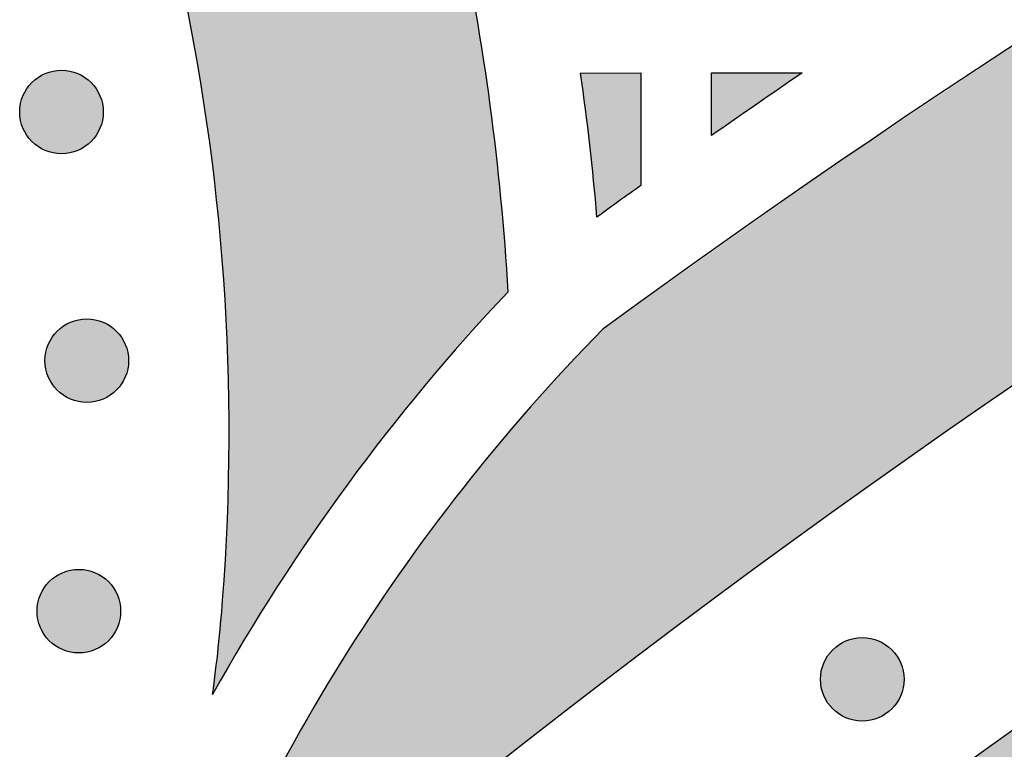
# Model space of a CAD drawing. Header units: millimetres. Extents: x -3873 to -97, y 912 to 4165.
# Tile 218 of 256: x -3596 to -3554, y 1773 to 1804. Entities that reach past the tile are written whole.
import ezdxf

# ---------------------------------------------------------------- set-up
doc = ezdxf.new("R2010")
doc.units = ezdxf.units.MM
doc.layers.add('pattern', color=7, linetype='Continuous', true_color=0x000000)

msp = doc.modelspace()

# ---------------------------------------------------------------- hatches: boundary and pattern name
at = {"layer": 'pattern'}
for points in [[(-3590.232, 1760.037), (-3584.211, 1765.154), (-3578.072, 1770.166), (-3571.816, 1775.068), (-3565.448, 1779.858), (-3558.969, 1784.531), (-3552.384, 1789.083), (-3545.695, 1793.512), (-3538.906, 1797.813), (-3532.021, 1801.983), (-3525.043, 1806.02), (-3517.977, 1809.919), (-3510.826, 1813.679), (-3503.594, 1817.297), (-3496.286, 1820.769), (-3488.906, 1824.095), (-3481.459, 1827.27), (-3473.949, 1830.295), (-3466.381, 1833.166), (-3458.76, 1835.882), (-3451.089, 1838.442), (-3443.375, 1840.844), (-3435.622, 1843.087), (-3427.835, 1845.171), (-3420.019, 1847.095), (-3412.178, 1848.859), (-3404.318, 1850.461), (-3396.443, 1851.903), (-3388.558, 1853.184), (-3380.669, 1854.305), (-3372.78, 1855.266), (-3364.895, 1856.068), (-3357.02, 1856.711), (-3358.983, 1857.641), (-3360.976, 1858.52), (-3362.996, 1859.348), (-3365.041, 1860.122), (-3367.11, 1860.842), (-3369.199, 1861.507), (-3371.307, 1862.116), (-3373.431, 1862.668), (-3375.569, 1863.163), (-3377.719, 1863.599), (-3379.878, 1863.978), (-3382.045, 1864.298), (-3384.216, 1864.559), (-3386.389, 1864.762), (-3388.563, 1864.906), (-3390.734, 1864.991), (-3402.798, 1862.959), (-3414.835, 1860.562), (-3426.827, 1857.799), (-3438.758, 1854.671), (-3450.61, 1851.181), (-3462.369, 1847.331), (-3474.017, 1843.125), (-3485.539, 1838.569), (-3496.918, 1833.668), (-3508.14, 1828.43), (-3519.189, 1822.861), (-3530.051, 1816.972), (-3540.712, 1810.77), (-3551.16, 1804.267), (-3561.381, 1797.473), (-3571.364, 1790.401), (-3572.91, 1788.783), (-3574.415, 1787.12), (-3575.878, 1785.412), (-3577.295, 1783.661), (-3578.665, 1781.868), (-3579.987, 1780.037), (-3581.259, 1778.168), (-3582.479, 1776.264), (-3583.646, 1774.327), (-3584.759, 1772.359), (-3585.815, 1770.362), (-3586.815, 1768.34), (-3587.758, 1766.294), (-3588.642, 1764.226), (-3589.467, 1762.14)], [(-3548.425, 1762.569), (-3542.562, 1766.72), (-3536.603, 1770.771), (-3530.552, 1774.716), (-3524.41, 1778.553), (-3518.182, 1782.28), (-3511.87, 1785.893), (-3505.477, 1789.39), (-3499.006, 1792.767), (-3492.46, 1796.024), (-3485.844, 1799.156), (-3479.16, 1802.162), (-3472.413, 1805.04), (-3465.605, 1807.788), (-3458.741, 1810.403), (-3451.825, 1812.885), (-3444.86, 1815.232), (-3437.85, 1817.441), (-3430.8, 1819.513), (-3423.713, 1821.446), (-3416.594, 1823.239), (-3409.447, 1824.891), (-3402.276, 1826.403), (-3395.085, 1827.772), (-3387.878, 1828.999), (-3380.66, 1830.085), (-3373.434, 1831.029), (-3366.206, 1831.83), (-3358.978, 1832.491), (-3351.755, 1833.011), (-3344.541, 1833.391), (-3337.34, 1833.631), (-3330.156, 1833.733), (-3330.156, 1845.733), (-3338.55, 1845.605), (-3346.971, 1845.292), (-3355.411, 1844.795), (-3363.864, 1844.112), (-3372.326, 1843.241), (-3380.789, 1842.182), (-3389.248, 1840.933), (-3397.695, 1839.494), (-3406.126, 1837.866), (-3414.533, 1836.049), (-3422.909, 1834.042), (-3431.25, 1831.847), (-3439.547, 1829.464), (-3447.796, 1826.895), (-3455.99, 1824.141), (-3464.122, 1821.205), (-3472.186, 1818.089), (-3480.178, 1814.793), (-3488.089, 1811.323), (-3495.916, 1807.68), (-3503.652, 1803.867), (-3511.292, 1799.888), (-3518.83, 1795.747), (-3526.262, 1791.447), (-3533.582, 1786.993), (-3540.787, 1782.388), (-3547.871, 1777.637), (-3554.83, 1772.745), (-3561.66, 1767.717), (-3568.357, 1762.557), (-3574.918, 1757.27), (-3581.34, 1751.862), (-3579.196, 1752.17), (-3577.056, 1752.527), (-3574.922, 1752.933), (-3572.795, 1753.389), (-3570.676, 1753.895), (-3568.568, 1754.449), (-3566.472, 1755.052), (-3564.39, 1755.702), (-3562.324, 1756.401), (-3560.275, 1757.147), (-3558.244, 1757.939), (-3556.234, 1758.777), (-3554.245, 1759.659), (-3552.28, 1760.586), (-3550.34, 1761.556)], [(-3591.287, 1813.436), (-3577.52, 1807.729), (-3577.125, 1805.781), (-3576.767, 1803.824), (-3576.446, 1801.86), (-3576.162, 1799.891), (-3575.916, 1797.916), (-3575.708, 1795.937), (-3575.537, 1793.955), (-3575.405, 1791.971), (-3577.195, 1790.015), (-3578.926, 1788.002), (-3580.596, 1785.934), (-3582.201, 1783.814), (-3583.74, 1781.645), (-3585.21, 1779.431), (-3586.609, 1777.174), (-3587.936, 1774.878), (-3587.694, 1776.882), (-3587.509, 1778.891), (-3587.394, 1780.584), (-3587.31, 1782.281), (-3587.257, 1783.982), (-3587.235, 1785.684), (-3587.245, 1787.388), (-3587.286, 1789.091), (-3587.358, 1790.795), (-3587.463, 1792.497), (-3587.598, 1794.197), (-3587.765, 1795.894), (-3587.963, 1797.587), (-3588.192, 1799.275), (-3588.453, 1800.958), (-3588.743, 1802.633), (-3589.065, 1804.302), (-3589.416, 1805.963), (-3590.3, 1809.712)], [(-3593.097, 1800.872), (-3593.125, 1800.9), (-3593.154, 1800.927), (-3593.184, 1800.954), (-3593.215, 1800.98), (-3593.247, 1801.006), (-3593.279, 1801.031), (-3593.312, 1801.055), (-3593.346, 1801.08), (-3593.381, 1801.103), (-3593.417, 1801.126), (-3593.454, 1801.148), (-3593.491, 1801.169), (-3593.529, 1801.189), (-3593.568, 1801.209), (-3593.607, 1801.228), (-3593.647, 1801.246), (-3593.688, 1801.263), (-3593.729, 1801.279), (-3593.771, 1801.294), (-3593.814, 1801.308), (-3593.857, 1801.321), (-3593.9, 1801.333), (-3593.944, 1801.344), (-3593.988, 1801.354), (-3594.033, 1801.363), (-3594.078, 1801.371), (-3594.123, 1801.377), (-3594.169, 1801.382), (-3594.214, 1801.387), (-3594.26, 1801.389), (-3594.306, 1801.391), (-3594.352, 1801.392), (-3594.398, 1801.391), (-3594.444, 1801.389), (-3594.489, 1801.387), (-3594.535, 1801.382), (-3594.58, 1801.377), (-3594.626, 1801.371), (-3594.671, 1801.363), (-3594.715, 1801.354), (-3594.76, 1801.344), (-3594.804, 1801.333), (-3594.847, 1801.321), (-3594.89, 1801.308), (-3594.932, 1801.294), (-3594.974, 1801.279), (-3595.016, 1801.263), (-3595.056, 1801.246), (-3595.097, 1801.228), (-3595.136, 1801.209), (-3595.175, 1801.189), (-3595.213, 1801.169), (-3595.25, 1801.148), (-3595.287, 1801.126), (-3595.322, 1801.103), (-3595.357, 1801.08), (-3595.391, 1801.055), (-3595.425, 1801.031), (-3595.457, 1801.006), (-3595.489, 1800.98), (-3595.519, 1800.954), (-3595.549, 1800.927), (-3595.578, 1800.9), (-3595.606, 1800.872), (-3595.634, 1800.844), (-3595.661, 1800.815), (-3595.688, 1800.785), (-3595.714, 1800.754), (-3595.74, 1800.723), (-3595.765, 1800.69), (-3595.79, 1800.657), (-3595.814, 1800.623), (-3595.837, 1800.588), (-3595.86, 1800.552), (-3595.882, 1800.516), (-3595.903, 1800.479), (-3595.924, 1800.441), (-3595.943, 1800.402), (-3595.962, 1800.362), (-3595.98, 1800.322), (-3595.997, 1800.282), (-3596.013, 1800.24), (-3596.028, 1800.198), (-3596.042, 1800.156), (-3596.056, 1800.113), (-3596.068, 1800.069), (-3596.079, 1800.025), (-3596.088, 1799.981), (-3596.097, 1799.936), (-3596.105, 1799.892), (-3596.111, 1799.846), (-3596.117, 1799.801), (-3596.121, 1799.755), (-3596.124, 1799.709), (-3596.125, 1799.664), (-3596.126, 1799.618), (-3596.125, 1799.572), (-3596.124, 1799.526), (-3596.121, 1799.48), (-3596.117, 1799.434), (-3596.111, 1799.389), (-3596.105, 1799.344), (-3596.097, 1799.299), (-3596.088, 1799.254), (-3596.079, 1799.21), (-3596.068, 1799.166), (-3596.056, 1799.122), (-3596.042, 1799.079), (-3596.028, 1799.037), (-3596.013, 1798.995), (-3595.997, 1798.954), (-3595.98, 1798.913), (-3595.962, 1798.873), (-3595.943, 1798.833), (-3595.924, 1798.795), (-3595.903, 1798.757), (-3595.882, 1798.719), (-3595.86, 1798.683), (-3595.837, 1798.647), (-3595.814, 1798.612), (-3595.79, 1798.578), (-3595.765, 1798.545), (-3595.74, 1798.512), (-3595.714, 1798.481), (-3595.688, 1798.45), (-3595.661, 1798.42), (-3595.634, 1798.391), (-3595.606, 1798.363), (-3595.578, 1798.335), (-3595.549, 1798.308), (-3595.519, 1798.282), (-3595.489, 1798.255), (-3595.457, 1798.23), (-3595.425, 1798.204), (-3595.391, 1798.18), (-3595.357, 1798.156), (-3595.322, 1798.132), (-3595.287, 1798.109), (-3595.25, 1798.087), (-3595.213, 1798.066), (-3595.175, 1798.046), (-3595.136, 1798.026), (-3595.097, 1798.007), (-3595.056, 1797.989), (-3595.016, 1797.972), (-3594.974, 1797.956), (-3594.932, 1797.941), (-3594.89, 1797.927), (-3594.847, 1797.914), (-3594.804, 1797.902), (-3594.76, 1797.891), (-3594.715, 1797.881), (-3594.671, 1797.872), (-3594.626, 1797.865), (-3594.58, 1797.858), (-3594.535, 1797.853), (-3594.489, 1797.849), (-3594.444, 1797.846), (-3594.398, 1797.844), (-3594.352, 1797.843), (-3594.306, 1797.844), (-3594.26, 1797.846), (-3594.214, 1797.849), (-3594.169, 1797.853), (-3594.123, 1797.858), (-3594.078, 1797.865), (-3594.033, 1797.872), (-3593.988, 1797.881), (-3593.944, 1797.891), (-3593.9, 1797.902), (-3593.857, 1797.914), (-3593.814, 1797.927), (-3593.771, 1797.941), (-3593.729, 1797.956), (-3593.688, 1797.972), (-3593.647, 1797.989), (-3593.607, 1798.007), (-3593.568, 1798.026), (-3593.529, 1798.046), (-3593.491, 1798.066), (-3593.454, 1798.087), (-3593.417, 1798.109), (-3593.381, 1798.132), (-3593.346, 1798.156), (-3593.312, 1798.18), (-3593.279, 1798.204), (-3593.247, 1798.23), (-3593.215, 1798.255), (-3593.184, 1798.282), (-3593.154, 1798.308), (-3593.125, 1798.335), (-3593.097, 1798.363), (-3593.07, 1798.391), (-3593.042, 1798.42), (-3593.016, 1798.45), (-3592.989, 1798.481), (-3592.964, 1798.512), (-3592.939, 1798.545), (-3592.914, 1798.578), (-3592.89, 1798.612), (-3592.866, 1798.647), (-3592.844, 1798.683), (-3592.822, 1798.719), (-3592.8, 1798.757), (-3592.78, 1798.795), (-3592.76, 1798.833), (-3592.741, 1798.873), (-3592.723, 1798.913), (-3592.706, 1798.954), (-3592.69, 1798.995), (-3592.675, 1799.037), (-3592.661, 1799.079), (-3592.648, 1799.122), (-3592.636, 1799.166), (-3592.625, 1799.21), (-3592.615, 1799.254), (-3592.606, 1799.299), (-3592.599, 1799.344), (-3592.592, 1799.389), (-3592.587, 1799.434), (-3592.583, 1799.48), (-3592.58, 1799.526), (-3592.578, 1799.572), (-3592.577, 1799.618), (-3592.578, 1799.664), (-3592.58, 1799.709), (-3592.583, 1799.755), (-3592.587, 1799.801), (-3592.592, 1799.846), (-3592.599, 1799.892), (-3592.606, 1799.936), (-3592.615, 1799.981), (-3592.625, 1800.025), (-3592.636, 1800.069), (-3592.648, 1800.113), (-3592.661, 1800.156), (-3592.675, 1800.198), (-3592.69, 1800.24), (-3592.706, 1800.282), (-3592.723, 1800.322), (-3592.741, 1800.362), (-3592.76, 1800.402), (-3592.78, 1800.441), (-3592.8, 1800.479), (-3592.822, 1800.516), (-3592.844, 1800.552), (-3592.866, 1800.588), (-3592.89, 1800.623), (-3592.914, 1800.657), (-3592.939, 1800.69), (-3592.964, 1800.723), (-3592.989, 1800.754), (-3593.016, 1800.785), (-3593.042, 1800.815), (-3593.07, 1800.844)], [(-3572.315, 1801.269), (-3569.754, 1801.278), (-3569.754, 1796.497), (-3571.621, 1795.157), (-3571.925, 1798.218)], [(-3566.754, 1798.616), (-3566.754, 1801.278), (-3562.904, 1801.278)], [(-3592.023, 1790.312), (-3592.051, 1790.34), (-3592.08, 1790.367), (-3592.11, 1790.394), (-3592.141, 1790.42), (-3592.172, 1790.446), (-3592.205, 1790.471), (-3592.238, 1790.495), (-3592.272, 1790.52), (-3592.307, 1790.543), (-3592.343, 1790.566), (-3592.379, 1790.588), (-3592.417, 1790.609), (-3592.455, 1790.629), (-3592.493, 1790.649), (-3592.533, 1790.668), (-3592.573, 1790.686), (-3592.614, 1790.703), (-3592.655, 1790.719), (-3592.697, 1790.734), (-3592.739, 1790.748), (-3592.782, 1790.761), (-3592.826, 1790.773), (-3592.87, 1790.784), (-3592.914, 1790.794), (-3592.959, 1790.803), (-3593.004, 1790.811), (-3593.049, 1790.817), (-3593.094, 1790.822), (-3593.14, 1790.827), (-3593.186, 1790.829), (-3593.232, 1790.831), (-3593.278, 1790.832), (-3593.324, 1790.831), (-3593.369, 1790.829), (-3593.415, 1790.827), (-3593.461, 1790.822), (-3593.506, 1790.817), (-3593.552, 1790.811), (-3593.597, 1790.803), (-3593.641, 1790.794), (-3593.686, 1790.784), (-3593.729, 1790.773), (-3593.773, 1790.761), (-3593.816, 1790.748), (-3593.858, 1790.734), (-3593.9, 1790.719), (-3593.942, 1790.703), (-3593.982, 1790.686), (-3594.022, 1790.668), (-3594.062, 1790.649), (-3594.101, 1790.629), (-3594.139, 1790.609), (-3594.176, 1790.588), (-3594.212, 1790.566), (-3594.248, 1790.543), (-3594.283, 1790.52), (-3594.317, 1790.495), (-3594.35, 1790.471), (-3594.383, 1790.446), (-3594.414, 1790.42), (-3594.445, 1790.394), (-3594.475, 1790.367), (-3594.504, 1790.34), (-3594.532, 1790.312), (-3594.56, 1790.284), (-3594.587, 1790.255), (-3594.614, 1790.225), (-3594.64, 1790.194), (-3594.666, 1790.163), (-3594.691, 1790.13), (-3594.716, 1790.097), (-3594.74, 1790.063), (-3594.763, 1790.028), (-3594.786, 1789.992), (-3594.808, 1789.956), (-3594.829, 1789.919), (-3594.85, 1789.881), (-3594.869, 1789.842), (-3594.888, 1789.802), (-3594.906, 1789.762), (-3594.923, 1789.722), (-3594.939, 1789.68), (-3594.954, 1789.638), (-3594.968, 1789.596), (-3594.981, 1789.553), (-3594.993, 1789.509), (-3595.004, 1789.465), (-3595.014, 1789.421), (-3595.023, 1789.376), (-3595.031, 1789.332), (-3595.037, 1789.286), (-3595.042, 1789.241), (-3595.047, 1789.195), (-3595.05, 1789.149), (-3595.051, 1789.103), (-3595.052, 1789.058), (-3595.051, 1789.012), (-3595.05, 1788.966), (-3595.047, 1788.92), (-3595.042, 1788.874), (-3595.037, 1788.829), (-3595.031, 1788.784), (-3595.023, 1788.739), (-3595.014, 1788.694), (-3595.004, 1788.65), (-3594.993, 1788.606), (-3594.981, 1788.562), (-3594.968, 1788.519), (-3594.954, 1788.477), (-3594.939, 1788.435), (-3594.923, 1788.394), (-3594.906, 1788.353), (-3594.888, 1788.313), (-3594.869, 1788.273), (-3594.85, 1788.235), (-3594.829, 1788.197), (-3594.808, 1788.159), (-3594.786, 1788.123), (-3594.763, 1788.087), (-3594.74, 1788.052), (-3594.716, 1788.018), (-3594.691, 1787.985), (-3594.666, 1787.952), (-3594.64, 1787.921), (-3594.614, 1787.89), (-3594.587, 1787.86), (-3594.56, 1787.831), (-3594.532, 1787.803), (-3594.504, 1787.775), (-3594.475, 1787.748), (-3594.445, 1787.722), (-3594.414, 1787.695), (-3594.383, 1787.67), (-3594.35, 1787.644), (-3594.317, 1787.62), (-3594.283, 1787.596), (-3594.248, 1787.572), (-3594.212, 1787.549), (-3594.176, 1787.527), (-3594.139, 1787.506), (-3594.101, 1787.486), (-3594.062, 1787.466), (-3594.022, 1787.447), (-3593.982, 1787.429), (-3593.942, 1787.412), (-3593.9, 1787.396), (-3593.858, 1787.381), (-3593.816, 1787.367), (-3593.773, 1787.354), (-3593.729, 1787.342), (-3593.686, 1787.331), (-3593.641, 1787.321), (-3593.597, 1787.312), (-3593.552, 1787.305), (-3593.506, 1787.298), (-3593.461, 1787.293), (-3593.415, 1787.289), (-3593.369, 1787.286), (-3593.324, 1787.284), (-3593.278, 1787.283), (-3593.232, 1787.284), (-3593.186, 1787.286), (-3593.14, 1787.289), (-3593.094, 1787.293), (-3593.049, 1787.298), (-3593.004, 1787.305), (-3592.959, 1787.312), (-3592.914, 1787.321), (-3592.87, 1787.331), (-3592.826, 1787.342), (-3592.782, 1787.354), (-3592.739, 1787.367), (-3592.697, 1787.381), (-3592.655, 1787.396), (-3592.614, 1787.412), (-3592.573, 1787.429), (-3592.533, 1787.447), (-3592.493, 1787.466), (-3592.455, 1787.486), (-3592.417, 1787.506), (-3592.379, 1787.527), (-3592.343, 1787.549), (-3592.307, 1787.572), (-3592.272, 1787.596), (-3592.238, 1787.62), (-3592.205, 1787.644), (-3592.172, 1787.67), (-3592.141, 1787.695), (-3592.11, 1787.722), (-3592.08, 1787.748), (-3592.051, 1787.775), (-3592.023, 1787.803), (-3591.996, 1787.831), (-3591.968, 1787.86), (-3591.942, 1787.89), (-3591.915, 1787.921), (-3591.89, 1787.952), (-3591.864, 1787.985), (-3591.84, 1788.018), (-3591.816, 1788.052), (-3591.792, 1788.087), (-3591.77, 1788.123), (-3591.748, 1788.159), (-3591.726, 1788.197), (-3591.706, 1788.235), (-3591.686, 1788.273), (-3591.667, 1788.313), (-3591.649, 1788.353), (-3591.632, 1788.394), (-3591.616, 1788.435), (-3591.601, 1788.477), (-3591.587, 1788.519), (-3591.574, 1788.562), (-3591.562, 1788.606), (-3591.551, 1788.65), (-3591.541, 1788.694), (-3591.532, 1788.739), (-3591.525, 1788.784), (-3591.518, 1788.829), (-3591.513, 1788.874), (-3591.509, 1788.92), (-3591.506, 1788.966), (-3591.504, 1789.012), (-3591.503, 1789.058), (-3591.504, 1789.103), (-3591.506, 1789.149), (-3591.509, 1789.195), (-3591.513, 1789.241), (-3591.518, 1789.286), (-3591.525, 1789.332), (-3591.532, 1789.376), (-3591.541, 1789.421), (-3591.551, 1789.465), (-3591.562, 1789.509), (-3591.574, 1789.553), (-3591.587, 1789.596), (-3591.601, 1789.638), (-3591.616, 1789.68), (-3591.632, 1789.722), (-3591.649, 1789.762), (-3591.667, 1789.802), (-3591.686, 1789.842), (-3591.706, 1789.881), (-3591.726, 1789.919), (-3591.748, 1789.956), (-3591.77, 1789.992), (-3591.792, 1790.028), (-3591.816, 1790.063), (-3591.84, 1790.097), (-3591.864, 1790.13), (-3591.89, 1790.163), (-3591.915, 1790.194), (-3591.942, 1790.225), (-3591.968, 1790.255), (-3591.996, 1790.284)], [(-3592.36, 1779.672), (-3592.388, 1779.7), (-3592.417, 1779.727), (-3592.447, 1779.754), (-3592.478, 1779.78), (-3592.51, 1779.806), (-3592.542, 1779.831), (-3592.575, 1779.856), (-3592.609, 1779.88), (-3592.644, 1779.903), (-3592.68, 1779.926), (-3592.717, 1779.948), (-3592.754, 1779.969), (-3592.792, 1779.99), (-3592.831, 1780.009), (-3592.87, 1780.028), (-3592.91, 1780.046), (-3592.951, 1780.063), (-3592.992, 1780.079), (-3593.034, 1780.094), (-3593.077, 1780.108), (-3593.12, 1780.121), (-3593.163, 1780.133), (-3593.207, 1780.144), (-3593.251, 1780.154), (-3593.296, 1780.163), (-3593.341, 1780.171), (-3593.386, 1780.177), (-3593.432, 1780.182), (-3593.477, 1780.187), (-3593.523, 1780.19), (-3593.569, 1780.191), (-3593.615, 1780.192), (-3593.661, 1780.191), (-3593.707, 1780.19), (-3593.752, 1780.187), (-3593.798, 1780.182), (-3593.844, 1780.177), (-3593.889, 1780.171), (-3593.934, 1780.163), (-3593.978, 1780.154), (-3594.023, 1780.144), (-3594.067, 1780.133), (-3594.11, 1780.121), (-3594.153, 1780.108), (-3594.195, 1780.094), (-3594.237, 1780.079), (-3594.279, 1780.063), (-3594.32, 1780.046), (-3594.36, 1780.028), (-3594.399, 1780.009), (-3594.438, 1779.99), (-3594.476, 1779.969), (-3594.513, 1779.948), (-3594.55, 1779.926), (-3594.585, 1779.903), (-3594.62, 1779.88), (-3594.654, 1779.856), (-3594.688, 1779.831), (-3594.72, 1779.806), (-3594.752, 1779.78), (-3594.782, 1779.754), (-3594.812, 1779.727), (-3594.841, 1779.7), (-3594.869, 1779.672), (-3594.897, 1779.644), (-3594.924, 1779.615), (-3594.951, 1779.585), (-3594.977, 1779.554), (-3595.003, 1779.523), (-3595.028, 1779.49), (-3595.053, 1779.457), (-3595.077, 1779.423), (-3595.1, 1779.388), (-3595.123, 1779.352), (-3595.145, 1779.316), (-3595.166, 1779.279), (-3595.187, 1779.241), (-3595.206, 1779.202), (-3595.225, 1779.162), (-3595.243, 1779.122), (-3595.26, 1779.082), (-3595.276, 1779.04), (-3595.291, 1778.998), (-3595.305, 1778.956), (-3595.319, 1778.913), (-3595.331, 1778.869), (-3595.342, 1778.826), (-3595.351, 1778.781), (-3595.36, 1778.737), (-3595.368, 1778.692), (-3595.374, 1778.646), (-3595.38, 1778.601), (-3595.384, 1778.555), (-3595.387, 1778.509), (-3595.389, 1778.464), (-3595.389, 1778.418), (-3595.389, 1778.372), (-3595.387, 1778.326), (-3595.384, 1778.28), (-3595.38, 1778.234), (-3595.374, 1778.189), (-3595.368, 1778.144), (-3595.36, 1778.099), (-3595.351, 1778.054), (-3595.342, 1778.01), (-3595.331, 1777.966), (-3595.319, 1777.922), (-3595.305, 1777.879), (-3595.291, 1777.837), (-3595.276, 1777.795), (-3595.26, 1777.754), (-3595.243, 1777.713), (-3595.225, 1777.673), (-3595.206, 1777.633), (-3595.187, 1777.595), (-3595.166, 1777.557), (-3595.145, 1777.519), (-3595.123, 1777.483), (-3595.1, 1777.447), (-3595.077, 1777.412), (-3595.053, 1777.378), (-3595.028, 1777.345), (-3595.003, 1777.312), (-3594.977, 1777.281), (-3594.951, 1777.25), (-3594.924, 1777.22), (-3594.897, 1777.191), (-3594.869, 1777.163), (-3594.841, 1777.136), (-3594.812, 1777.108), (-3594.782, 1777.082), (-3594.752, 1777.055), (-3594.72, 1777.03), (-3594.688, 1777.004), (-3594.654, 1776.98), (-3594.62, 1776.956), (-3594.585, 1776.932), (-3594.55, 1776.91), (-3594.513, 1776.888), (-3594.476, 1776.866), (-3594.438, 1776.846), (-3594.399, 1776.826), (-3594.36, 1776.807), (-3594.32, 1776.789), (-3594.279, 1776.772), (-3594.237, 1776.756), (-3594.195, 1776.741), (-3594.153, 1776.727), (-3594.11, 1776.714), (-3594.067, 1776.702), (-3594.023, 1776.691), (-3593.978, 1776.681), (-3593.934, 1776.672), (-3593.889, 1776.665), (-3593.844, 1776.658), (-3593.798, 1776.653), (-3593.752, 1776.649), (-3593.707, 1776.646), (-3593.661, 1776.644), (-3593.615, 1776.643), (-3593.569, 1776.644), (-3593.523, 1776.646), (-3593.477, 1776.649), (-3593.432, 1776.653), (-3593.386, 1776.658), (-3593.341, 1776.665), (-3593.296, 1776.672), (-3593.251, 1776.681), (-3593.207, 1776.691), (-3593.163, 1776.702), (-3593.12, 1776.714), (-3593.077, 1776.727), (-3593.034, 1776.741), (-3592.992, 1776.756), (-3592.951, 1776.772), (-3592.91, 1776.789), (-3592.87, 1776.807), (-3592.831, 1776.826), (-3592.792, 1776.846), (-3592.754, 1776.866), (-3592.717, 1776.888), (-3592.68, 1776.91), (-3592.644, 1776.932), (-3592.609, 1776.956), (-3592.575, 1776.98), (-3592.542, 1777.004), (-3592.51, 1777.03), (-3592.478, 1777.055), (-3592.447, 1777.082), (-3592.417, 1777.108), (-3592.388, 1777.136), (-3592.36, 1777.163), (-3592.333, 1777.191), (-3592.305, 1777.22), (-3592.279, 1777.25), (-3592.253, 1777.281), (-3592.227, 1777.312), (-3592.202, 1777.345), (-3592.177, 1777.378), (-3592.153, 1777.412), (-3592.129, 1777.447), (-3592.107, 1777.483), (-3592.085, 1777.519), (-3592.063, 1777.557), (-3592.043, 1777.595), (-3592.023, 1777.633), (-3592.004, 1777.673), (-3591.986, 1777.713), (-3591.969, 1777.754), (-3591.953, 1777.795), (-3591.938, 1777.837), (-3591.924, 1777.879), (-3591.911, 1777.922), (-3591.899, 1777.966), (-3591.888, 1778.01), (-3591.878, 1778.054), (-3591.869, 1778.099), (-3591.862, 1778.144), (-3591.855, 1778.189), (-3591.85, 1778.234), (-3591.846, 1778.28), (-3591.843, 1778.326), (-3591.841, 1778.372), (-3591.84, 1778.418), (-3591.841, 1778.464), (-3591.843, 1778.509), (-3591.846, 1778.555), (-3591.85, 1778.601), (-3591.855, 1778.646), (-3591.862, 1778.692), (-3591.869, 1778.737), (-3591.878, 1778.781), (-3591.888, 1778.826), (-3591.899, 1778.869), (-3591.911, 1778.913), (-3591.924, 1778.956), (-3591.938, 1778.998), (-3591.953, 1779.04), (-3591.969, 1779.082), (-3591.986, 1779.122), (-3592.004, 1779.162), (-3592.023, 1779.202), (-3592.043, 1779.241), (-3592.063, 1779.279), (-3592.085, 1779.316), (-3592.107, 1779.352), (-3592.129, 1779.388), (-3592.153, 1779.423), (-3592.177, 1779.457), (-3592.202, 1779.49), (-3592.227, 1779.523), (-3592.253, 1779.554), (-3592.279, 1779.585), (-3592.305, 1779.615), (-3592.333, 1779.644)], [(-3559.104, 1776.777), (-3559.132, 1776.805), (-3559.161, 1776.832), (-3559.191, 1776.859), (-3559.222, 1776.885), (-3559.253, 1776.911), (-3559.286, 1776.936), (-3559.319, 1776.961), (-3559.353, 1776.985), (-3559.388, 1777.008), (-3559.424, 1777.031), (-3559.46, 1777.053), (-3559.497, 1777.074), (-3559.535, 1777.095), (-3559.574, 1777.114), (-3559.614, 1777.133), (-3559.654, 1777.151), (-3559.694, 1777.168), (-3559.736, 1777.184), (-3559.778, 1777.199), (-3559.82, 1777.213), (-3559.863, 1777.226), (-3559.907, 1777.238), (-3559.951, 1777.249), (-3559.995, 1777.259), (-3560.04, 1777.268), (-3560.084, 1777.276), (-3560.13, 1777.282), (-3560.175, 1777.287), (-3560.221, 1777.292), (-3560.267, 1777.295), (-3560.313, 1777.296), (-3560.358, 1777.297), (-3560.404, 1777.296), (-3560.45, 1777.295), (-3560.496, 1777.292), (-3560.542, 1777.287), (-3560.587, 1777.282), (-3560.632, 1777.276), (-3560.677, 1777.268), (-3560.722, 1777.259), (-3560.766, 1777.249), (-3560.81, 1777.238), (-3560.854, 1777.226), (-3560.897, 1777.213), (-3560.939, 1777.199), (-3560.981, 1777.184), (-3561.022, 1777.168), (-3561.063, 1777.151), (-3561.103, 1777.133), (-3561.143, 1777.114), (-3561.181, 1777.095), (-3561.219, 1777.074), (-3561.257, 1777.053), (-3561.293, 1777.031), (-3561.329, 1777.008), (-3561.364, 1776.985), (-3561.398, 1776.961), (-3561.431, 1776.936), (-3561.464, 1776.911), (-3561.495, 1776.885), (-3561.526, 1776.859), (-3561.556, 1776.832), (-3561.585, 1776.805), (-3561.613, 1776.777), (-3561.641, 1776.749), (-3561.668, 1776.72), (-3561.694, 1776.69), (-3561.721, 1776.659), (-3561.746, 1776.628), (-3561.772, 1776.595), (-3561.796, 1776.562), (-3561.82, 1776.528), (-3561.844, 1776.493), (-3561.867, 1776.457), (-3561.889, 1776.421), (-3561.91, 1776.384), (-3561.93, 1776.346), (-3561.95, 1776.307), (-3561.969, 1776.267), (-3561.987, 1776.227), (-3562.004, 1776.187), (-3562.02, 1776.145), (-3562.035, 1776.103), (-3562.049, 1776.061), (-3562.062, 1776.018), (-3562.074, 1775.974), (-3562.085, 1775.931), (-3562.095, 1775.886), (-3562.104, 1775.842), (-3562.111, 1775.797), (-3562.118, 1775.751), (-3562.123, 1775.706), (-3562.127, 1775.66), (-3562.13, 1775.614), (-3562.132, 1775.569), (-3562.133, 1775.523), (-3562.132, 1775.477), (-3562.13, 1775.431), (-3562.127, 1775.385), (-3562.123, 1775.339), (-3562.118, 1775.294), (-3562.111, 1775.249), (-3562.104, 1775.204), (-3562.095, 1775.159), (-3562.085, 1775.115), (-3562.074, 1775.071), (-3562.062, 1775.027), (-3562.049, 1774.984), (-3562.035, 1774.942), (-3562.02, 1774.9), (-3562.004, 1774.859), (-3561.987, 1774.818), (-3561.969, 1774.778), (-3561.95, 1774.738), (-3561.93, 1774.7), (-3561.91, 1774.662), (-3561.889, 1774.624), (-3561.867, 1774.588), (-3561.844, 1774.552), (-3561.82, 1774.517), (-3561.796, 1774.483), (-3561.772, 1774.45), (-3561.746, 1774.417), (-3561.721, 1774.386), (-3561.694, 1774.355), (-3561.668, 1774.325), (-3561.641, 1774.296), (-3561.613, 1774.268), (-3561.585, 1774.24), (-3561.556, 1774.213), (-3561.526, 1774.187), (-3561.495, 1774.16), (-3561.464, 1774.135), (-3561.431, 1774.109), (-3561.398, 1774.085), (-3561.364, 1774.061), (-3561.329, 1774.037), (-3561.293, 1774.015), (-3561.257, 1773.993), (-3561.219, 1773.971), (-3561.181, 1773.951), (-3561.143, 1773.931), (-3561.103, 1773.912), (-3561.063, 1773.894), (-3561.022, 1773.877), (-3560.981, 1773.861), (-3560.939, 1773.846), (-3560.897, 1773.832), (-3560.854, 1773.819), (-3560.81, 1773.807), (-3560.766, 1773.796), (-3560.722, 1773.786), (-3560.677, 1773.777), (-3560.632, 1773.77), (-3560.587, 1773.763), (-3560.542, 1773.758), (-3560.496, 1773.754), (-3560.45, 1773.751), (-3560.404, 1773.749), (-3560.358, 1773.748), (-3560.313, 1773.749), (-3560.267, 1773.751), (-3560.221, 1773.754), (-3560.175, 1773.758), (-3560.13, 1773.763), (-3560.084, 1773.77), (-3560.04, 1773.777), (-3559.995, 1773.786), (-3559.951, 1773.796), (-3559.907, 1773.807), (-3559.863, 1773.819), (-3559.82, 1773.832), (-3559.778, 1773.846), (-3559.736, 1773.861), (-3559.694, 1773.877), (-3559.654, 1773.894), (-3559.614, 1773.912), (-3559.574, 1773.931), (-3559.535, 1773.951), (-3559.497, 1773.971), (-3559.46, 1773.993), (-3559.424, 1774.015), (-3559.388, 1774.037), (-3559.353, 1774.061), (-3559.319, 1774.085), (-3559.286, 1774.109), (-3559.253, 1774.135), (-3559.222, 1774.16), (-3559.191, 1774.187), (-3559.161, 1774.213), (-3559.132, 1774.24), (-3559.104, 1774.268), (-3559.076, 1774.296), (-3559.049, 1774.325), (-3559.022, 1774.355), (-3558.996, 1774.386), (-3558.97, 1774.417), (-3558.945, 1774.45), (-3558.921, 1774.483), (-3558.896, 1774.517), (-3558.873, 1774.552), (-3558.85, 1774.588), (-3558.828, 1774.624), (-3558.807, 1774.662), (-3558.787, 1774.7), (-3558.767, 1774.738), (-3558.748, 1774.778), (-3558.73, 1774.818), (-3558.713, 1774.859), (-3558.697, 1774.9), (-3558.682, 1774.942), (-3558.668, 1774.984), (-3558.655, 1775.027), (-3558.643, 1775.071), (-3558.632, 1775.115), (-3558.622, 1775.159), (-3558.613, 1775.204), (-3558.605, 1775.249), (-3558.599, 1775.294), (-3558.594, 1775.339), (-3558.589, 1775.385), (-3558.587, 1775.431), (-3558.585, 1775.477), (-3558.584, 1775.523), (-3558.585, 1775.569), (-3558.587, 1775.614), (-3558.589, 1775.66), (-3558.594, 1775.706), (-3558.599, 1775.751), (-3558.605, 1775.797), (-3558.613, 1775.842), (-3558.622, 1775.886), (-3558.632, 1775.931), (-3558.643, 1775.974), (-3558.655, 1776.018), (-3558.668, 1776.061), (-3558.682, 1776.103), (-3558.697, 1776.145), (-3558.713, 1776.187), (-3558.73, 1776.227), (-3558.748, 1776.267), (-3558.767, 1776.307), (-3558.787, 1776.346), (-3558.807, 1776.384), (-3558.828, 1776.421), (-3558.85, 1776.457), (-3558.873, 1776.493), (-3558.896, 1776.528), (-3558.921, 1776.562), (-3558.945, 1776.595), (-3558.97, 1776.628), (-3558.996, 1776.659), (-3559.022, 1776.69), (-3559.049, 1776.72), (-3559.076, 1776.749)]]:
    msp.add_hatch(color=256, dxfattribs=at).paths.add_polyline_path(points, flags=0)

# ---------------------------------------------------------------- linework, layer by layer
for points in [[(-3572.315, 1801.269), (-3569.754, 1801.278), (-3569.754, 1796.497)], [(-3566.754, 1798.616), (-3566.754, 1801.278), (-3562.904, 1801.278)]]:
    msp.add_lwpolyline(points, dxfattribs=at)
for centre in [(-3594.352, 1799.618), (-3593.278, 1789.058), (-3593.615, 1778.418), (-3560.358, 1775.523)]:
    msp.add_circle(centre, 1.774, dxfattribs=at)
for centre, radius, start, end in [((-3328.4, 1458.038), 411.7, 98.7084, 126.16754), ((-3328.4, 1458.038), 387.7, 90.25949, 130.7236), ((-3679.541, 1786.011), 92.306, 355.57586, 12.48243), ((-3679.54, 1786.011), 108.306, 4.84416, 8.09868), ((-3328.4, 1458.038), 415.7, 124.34108, 124.98626), ((-3328.408, 1458.049), 415.686, 125.49258, 125.80927), ((-3513.091, 1733.145), 85.695, 136.64916, 150.8561), ((-3513.091, 1733.145), 81.695, 135.50454, 160.78073), ((-3657.374, 1784.296), 70.073, 352.27608, 355.57585)]:
    msp.add_arc(centre, radius, start, end, dxfattribs=at)
at = {"layer": 'pattern', "extrusion": (0, 0, -1)}
for centre, radius, start, end in [((3328.4, 1458.038), 399.7, 49.07488, 85.89393), ((3679.541, 1786.011), 104.306, 167.98244, 176.72453)]:
    msp.add_arc(centre, radius, start, end, dxfattribs=at)

doc.saveas('drawing.dxf')
